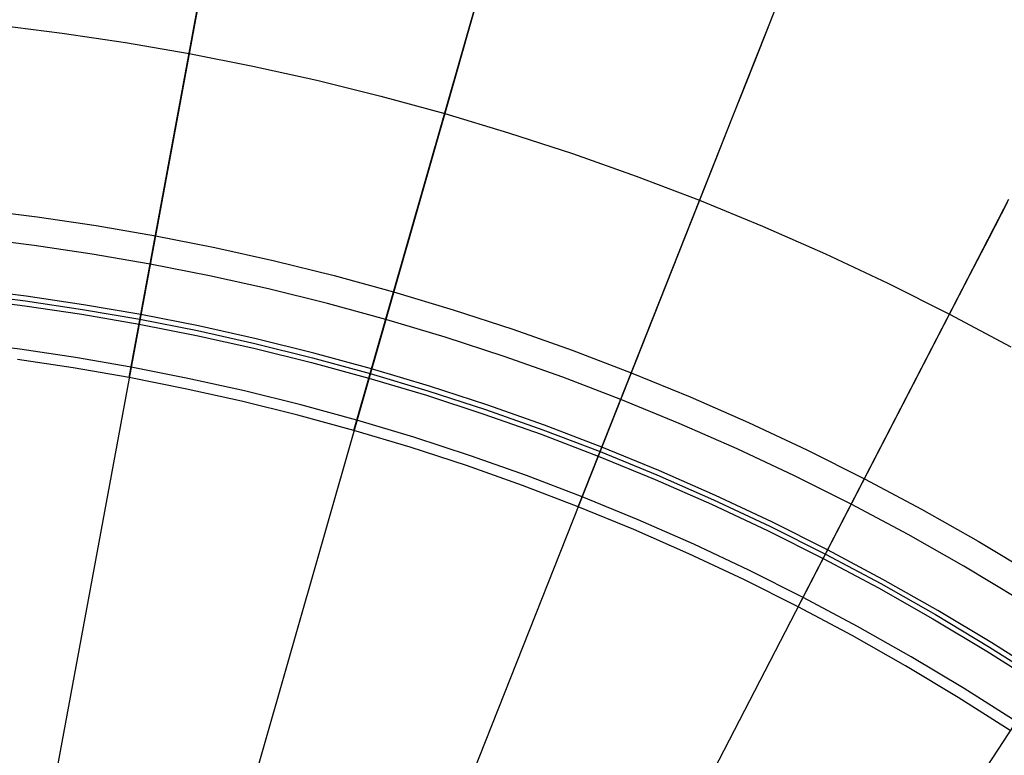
# Model space of a CAD drawing. Header units: millimetres. Extents: x -14 to 488, y -50 to 50.
# Tile 90 of 256: x 212 to 222, y 20 to 27. Entities that reach past the tile are written whole.
import ezdxf

# ---------------------------------------------------------------- set-up
doc = ezdxf.new("R2010")
doc.units = ezdxf.units.MM
doc.header["$MEASUREMENT"] = 0
doc.layers.add('Default', color=7, linetype='Continuous')

msp = doc.modelspace()

# ---------------------------------------------------------------- linework, layer by layer
at = {"layer": 'Default'}
for points in [[(211.9708, 27.0753), (212.6015, 26.9964), (213.2352, 26.902), (213.8713, 26.7921), (214.5092, 26.6662), (215.1485, 26.5241), (215.7886, 26.3658), (216.4288, 26.1909), (217.0687, 25.9993), (217.7074, 25.7909), (218.3445, 25.5656), (218.9793, 25.3234), (219.6111, 25.0641), (220.2393, 24.7878), (220.8632, 24.4945), (221.4821, 24.1844), (222.0954, 23.8573)], [(211.9708, 27.0753), (212.6015, 26.9964), (213.2352, 26.902), (213.8713, 26.7921), (214.5092, 26.6662), (215.1485, 26.5241), (215.7886, 26.3658), (216.4288, 26.1909), (217.0687, 25.9993), (217.7074, 25.7909), (218.3445, 25.5656), (218.9793, 25.3234), (219.6111, 25.0641), (220.2393, 24.7878), (220.8632, 24.4945), (221.4821, 24.1844), (222.0954, 23.8573)], [(211.7616, 25.2311), (212.3497, 25.1575), (212.9405, 25.0696), (213.5335, 24.967), (214.1284, 24.8496), (214.7244, 24.7172), (215.3212, 24.5696), (215.9181, 24.4065), (216.5147, 24.2279), (217.1103, 24.0336), (217.7043, 23.8235), (218.2961, 23.5977), (218.8852, 23.3559), (219.4709, 23.0983), (220.0526, 22.8249), (220.6297, 22.5357), (221.2015, 22.2308), (221.7674, 21.9103), (222.3269, 21.5745)], [(211.6658, 24.387), (212.2344, 24.3158), (212.8056, 24.2308), (213.3789, 24.1317), (213.954, 24.0182), (214.5303, 23.8901), (215.1073, 23.7474), (215.6844, 23.5897), (216.2611, 23.4171), (216.8369, 23.2292), (217.4112, 23.0261), (217.9834, 22.8078), (218.5529, 22.5741), (219.1192, 22.325), (219.6816, 22.0607), (220.2395, 21.781), (220.7923, 21.4863), (221.3395, 21.1764), (221.8803, 20.8517), (222.4143, 20.5123)], [(222.4405, 20.5524), (221.9055, 20.8925), (221.3636, 21.2178), (220.8154, 21.5282), (220.2615, 21.8236), (219.7025, 22.1037), (219.139, 22.3686), (218.5717, 22.6181), (218.001, 22.8523), (217.4277, 23.0711), (216.8523, 23.2746), (216.2754, 23.4628), (215.6976, 23.6358), (215.1193, 23.7937), (214.5412, 23.9368), (213.9638, 24.065), (213.3877, 24.1787), (212.8132, 24.2781), (212.2409, 24.3633), (211.6712, 24.4346)], [(211.6604, 24.339), (212.2278, 24.268), (212.7979, 24.1831), (213.3702, 24.0842), (213.9441, 23.9709), (214.5193, 23.8431), (215.0951, 23.7006), (215.6711, 23.5433), (216.2467, 23.371), (216.8214, 23.1835), (217.3946, 22.9808), (217.9656, 22.7629), (218.5341, 22.5296), (219.0992, 22.281), (219.6605, 22.0172), (220.2173, 21.7381), (220.7691, 21.4439), (221.3151, 21.1347), (221.8549, 20.8106), (222.3879, 20.4719)], [(222.0896, 20.0156), (221.5684, 20.3469), (221.0405, 20.6638), (220.5065, 20.9662), (219.9669, 21.2539), (219.4224, 21.5268), (218.8735, 21.7848), (218.3208, 22.0279), (217.765, 22.256), (217.2065, 22.4691), (216.646, 22.6673), (216.084, 22.8506), (215.5211, 23.0192), (214.9578, 23.1731), (214.3947, 23.3124), (213.8322, 23.4373), (213.271, 23.5481), (212.7113, 23.6449), (212.1539, 23.7279)]]:
    msp.add_lwpolyline(points, dxfattribs=at)
at = {"layer": 'Default', "extrusion": (0.983305, -0.181963, 0)}
for points in [[(63.4054, 101.6635), (63.4024, 101.6775), (63.3991, 101.6915), (63.3953, 101.7056), (63.3912, 101.7197), (63.3867, 101.7339), (63.3818, 101.7481), (63.3766, 101.7622), (63.3709, 101.7764), (63.3648, 101.7905), (63.3584, 101.8046), (63.3515, 101.8186), (63.3442, 101.8326), (63.3365, 101.8465), (63.3284, 101.8603), (63.3199, 101.8739), (63.311, 101.8875), (63.3017, 101.9009), (63.292, 101.9141), (63.2819, 101.9272), (63.2714, 101.9401), (63.2605, 101.9528), (63.2492, 101.9652), (63.2376, 101.9775), (63.2256, 101.9895), (63.2132, 102.0012), (63.2005, 102.0126), (63.1875, 102.0238), (63.1741, 102.0347), (63.1604, 102.0452), (63.1464, 102.0554), (63.1322, 102.0653), (63.1176, 102.0748), (63.1028, 102.084), (63.0878, 102.0928), (63.0725, 102.1013), (63.057, 102.1093), (63.0413, 102.117), (63.0255, 102.1243), (63.0094, 102.1312), (62.9933, 102.1377), (62.977, 102.1437), (62.9605, 102.1494), (62.944, 102.1546), (62.9275, 102.1595), (62.9108, 102.1639), (62.8941, 102.1679), (62.8774, 102.1715), (62.8607, 102.1747), (62.844, 102.1775), (62.8273, 102.1799), (62.8106, 102.1819), (62.794, 102.1835), (62.7775, 102.1847), (62.7611, 102.1856), (62.7447, 102.186), (62.7285, 102.1861), (62.7123, 102.1859), (62.6963, 102.1853), (62.6805, 102.1843), (62.6648, 102.1831), (62.6493, 102.1814), (62.6339, 102.1795), (62.6187, 102.1773), (62.6038, 102.1748)], [(61.9624, 101.4066), (61.9597, 101.4207), (61.9574, 101.4349), (61.9554, 101.4493), (61.9537, 101.4638), (61.9523, 101.4785), (61.9513, 101.4934), (61.9507, 101.5084), (61.9504, 101.5235), (61.9505, 101.5387), (61.951, 101.554), (61.9519, 101.5694), (61.9532, 101.5849), (61.9549, 101.6004), (61.9571, 101.616), (61.9596, 101.6317), (61.9626, 101.6473), (61.966, 101.663), (61.9699, 101.6786), (61.9742, 101.6943), (61.9789, 101.7098), (61.9841, 101.7254), (61.9897, 101.7408), (61.9957, 101.7562), (62.0022, 101.7715), (62.0091, 101.7866), (62.0164, 101.8016), (62.0242, 101.8165), (62.0324, 101.8312), (62.041, 101.8457), (62.05, 101.86), (62.0593, 101.8741), (62.0691, 101.8879), (62.0793, 101.9015), (62.0898, 101.9149), (62.1007, 101.928), (62.112, 101.9408), (62.1235, 101.9534), (62.1354, 101.9656), (62.1476, 101.9775), (62.1601, 101.9891), (62.1729, 102.0003), (62.1859, 102.0112), (62.1992, 102.0218), (62.2127, 102.032), (62.2265, 102.0418), (62.2404, 102.0513), (62.2545, 102.0604), (62.2688, 102.0691), (62.2832, 102.0775), (62.2978, 102.0854), (62.3125, 102.093), (62.3273, 102.1002), (62.3422, 102.107), (62.3572, 102.1135), (62.3722, 102.1195), (62.3872, 102.1252), (62.4023, 102.1305), (62.4174, 102.1355), (62.4325, 102.1401), (62.4476, 102.1443), (62.4627, 102.1481), (62.4777, 102.1516), (62.4927, 102.1548), (62.5076, 102.1576)]]:
    msp.add_lwpolyline(points, dxfattribs=at)
at = {"layer": 'Default', "extrusion": (0.961399, -0.275158, 0)}
for points in [[(82.876, 101.6635), (82.873, 101.6775), (82.8697, 101.6915), (82.8659, 101.7056), (82.8618, 101.7197), (82.8573, 101.7339), (82.8524, 101.7481), (82.8472, 101.7622), (82.8415, 101.7764), (82.8355, 101.7905), (82.829, 101.8046), (82.8221, 101.8186), (82.8148, 101.8326), (82.8071, 101.8465), (82.7991, 101.8603), (82.7906, 101.8739), (82.7816, 101.8875), (82.7723, 101.9009), (82.7626, 101.9141), (82.7525, 101.9272), (82.742, 101.9401), (82.7311, 101.9528), (82.7199, 101.9652), (82.7082, 101.9775), (82.6962, 101.9895), (82.6838, 102.0012), (82.6711, 102.0126), (82.6581, 102.0238), (82.6447, 102.0347), (82.631, 102.0452), (82.617, 102.0554), (82.6028, 102.0653), (82.5882, 102.0748), (82.5734, 102.084), (82.5584, 102.0928), (82.5431, 102.1013), (82.5276, 102.1093), (82.5119, 102.117), (82.4961, 102.1243), (82.48, 102.1312), (82.4639, 102.1377), (82.4476, 102.1437), (82.4312, 102.1494), (82.4147, 102.1546), (82.3981, 102.1595), (82.3814, 102.1639), (82.3647, 102.1679), (82.348, 102.1715), (82.3313, 102.1747), (82.3146, 102.1775), (82.2979, 102.1799), (82.2813, 102.1819), (82.2647, 102.1835), (82.2481, 102.1847), (82.2317, 102.1856), (82.2153, 102.186), (82.1991, 102.1861), (82.1829, 102.1859), (82.167, 102.1853), (82.1511, 102.1843), (82.1354, 102.1831), (82.1199, 102.1814), (82.1045, 102.1795), (82.0894, 102.1773), (82.0744, 102.1748)], [(81.433, 101.4066), (81.4304, 101.4207), (81.428, 101.4349), (81.426, 101.4493), (81.4243, 101.4638), (81.4229, 101.4785), (81.4219, 101.4934), (81.4213, 101.5084), (81.421, 101.5235), (81.4211, 101.5387), (81.4216, 101.554), (81.4225, 101.5694), (81.4238, 101.5849), (81.4256, 101.6004), (81.4277, 101.616), (81.4302, 101.6317), (81.4332, 101.6473), (81.4366, 101.663), (81.4405, 101.6786), (81.4448, 101.6943), (81.4495, 101.7098), (81.4547, 101.7254), (81.4603, 101.7408), (81.4663, 101.7562), (81.4728, 101.7715), (81.4797, 101.7866), (81.487, 101.8016), (81.4948, 101.8165), (81.503, 101.8312), (81.5116, 101.8457), (81.5206, 101.86), (81.53, 101.8741), (81.5397, 101.8879), (81.5499, 101.9015), (81.5604, 101.9149), (81.5713, 101.928), (81.5826, 101.9408), (81.5942, 101.9534), (81.606, 101.9656), (81.6182, 101.9775), (81.6307, 101.9891), (81.6435, 102.0003), (81.6565, 102.0112), (81.6698, 102.0218), (81.6833, 102.032), (81.6971, 102.0418), (81.711, 102.0513), (81.7251, 102.0604), (81.7394, 102.0691), (81.7539, 102.0775), (81.7684, 102.0854), (81.7831, 102.093), (81.7979, 102.1002), (81.8128, 102.107), (81.8278, 102.1135), (81.8428, 102.1195), (81.8578, 102.1252), (81.8729, 102.1305), (81.888, 102.1355), (81.9031, 102.1401), (81.9182, 102.1443), (81.9333, 102.1481), (81.9483, 102.1516), (81.9633, 102.1548), (81.9782, 102.1576)]]:
    msp.add_lwpolyline(points, dxfattribs=at)
at = {"layer": 'Default', "extrusion": (0.929788, -0.368095, 0)}
for points in [[(102.2945, 101.6635), (102.2915, 101.6775), (102.2881, 101.6915), (102.2844, 101.7056), (102.2803, 101.7197), (102.2758, 101.7339), (102.2709, 101.7481), (102.2656, 101.7622), (102.26, 101.7764), (102.2539, 101.7905), (102.2474, 101.8046), (102.2406, 101.8186), (102.2333, 101.8326), (102.2256, 101.8465), (102.2175, 101.8603), (102.209, 101.8739), (102.2001, 101.8875), (102.1908, 101.9009), (102.1811, 101.9141), (102.171, 101.9272), (102.1605, 101.9401), (102.1496, 101.9528), (102.1383, 101.9652), (102.1267, 101.9775), (102.1147, 101.9895), (102.1023, 102.0012), (102.0896, 102.0126), (102.0765, 102.0238), (102.0632, 102.0347), (102.0495, 102.0452), (102.0355, 102.0554), (102.0212, 102.0653), (102.0067, 102.0748), (101.9919, 102.084), (101.9768, 102.0928), (101.9616, 102.1013), (101.9461, 102.1093), (101.9304, 102.117), (101.9145, 102.1243), (101.8985, 102.1312), (101.8823, 102.1377), (101.866, 102.1437), (101.8496, 102.1494), (101.8331, 102.1546), (101.8165, 102.1595), (101.7999, 102.1639), (101.7832, 102.1679), (101.7665, 102.1715), (101.7498, 102.1747), (101.7331, 102.1775), (101.7164, 102.1799), (101.6997, 102.1819), (101.6831, 102.1835), (101.6666, 102.1847), (101.6501, 102.1856), (101.6338, 102.186), (101.6175, 102.1861), (101.6014, 102.1859), (101.5854, 102.1853), (101.5696, 102.1843), (101.5539, 102.1831), (101.5383, 102.1814), (101.523, 102.1795), (101.5078, 102.1773), (101.4928, 102.1748)], [(100.8515, 101.4066), (100.8488, 101.4207), (100.8465, 101.4349), (100.8444, 101.4493), (100.8427, 101.4638), (100.8414, 101.4785), (100.8404, 101.4934), (100.8397, 101.5084), (100.8395, 101.5235), (100.8396, 101.5387), (100.8401, 101.554), (100.841, 101.5694), (100.8423, 101.5849), (100.844, 101.6004), (100.8461, 101.616), (100.8487, 101.6317), (100.8517, 101.6473), (100.8551, 101.663), (100.8589, 101.6786), (100.8632, 101.6943), (100.868, 101.7098), (100.8731, 101.7254), (100.8787, 101.7408), (100.8848, 101.7562), (100.8912, 101.7715), (100.8981, 101.7866), (100.9055, 101.8016), (100.9132, 101.8165), (100.9214, 101.8312), (100.93, 101.8457), (100.939, 101.86), (100.9484, 101.8741), (100.9582, 101.8879), (100.9684, 101.9015), (100.9789, 101.9149), (100.9898, 101.928), (101.001, 101.9408), (101.0126, 101.9534), (101.0245, 101.9656), (101.0367, 101.9775), (101.0492, 101.9891), (101.062, 102.0003), (101.075, 102.0112), (101.0883, 102.0218), (101.1018, 102.032), (101.1155, 102.0418), (101.1295, 102.0513), (101.1436, 102.0604), (101.1579, 102.0691), (101.1723, 102.0775), (101.1869, 102.0854), (101.2016, 102.093), (101.2164, 102.1002), (101.2313, 102.107), (101.2462, 102.1135), (101.2612, 102.1195), (101.2763, 102.1252), (101.2914, 102.1305), (101.3065, 102.1355), (101.3216, 102.1401), (101.3367, 102.1443), (101.3517, 102.1481), (101.3668, 102.1516), (101.3817, 102.1548), (101.3966, 102.1576)]]:
    msp.add_lwpolyline(points, dxfattribs=at)
at = {"layer": 'Default', "extrusion": (0.888284, -0.459295, 0)}
for points in [[(121.3521, 101.6635), (121.3491, 101.6775), (121.3457, 101.6915), (121.342, 101.7056), (121.3379, 101.7197), (121.3334, 101.7339), (121.3285, 101.7481), (121.3233, 101.7622), (121.3176, 101.7764), (121.3115, 101.7905), (121.3051, 101.8046), (121.2982, 101.8186), (121.2909, 101.8326), (121.2832, 101.8465), (121.2751, 101.8603), (121.2666, 101.8739), (121.2577, 101.8875), (121.2484, 101.9009), (121.2387, 101.9141), (121.2286, 101.9272), (121.2181, 101.9401), (121.2072, 101.9528), (121.1959, 101.9652), (121.1843, 101.9775), (121.1723, 101.9895), (121.1599, 102.0012), (121.1472, 102.0126), (121.1342, 102.0238), (121.1208, 102.0347), (121.1071, 102.0452), (121.0931, 102.0554), (121.0789, 102.0653), (121.0643, 102.0748), (121.0495, 102.084), (121.0345, 102.0928), (121.0192, 102.1013), (121.0037, 102.1093), (120.988, 102.117), (120.9721, 102.1243), (120.9561, 102.1312), (120.9399, 102.1377), (120.9236, 102.1437), (120.9072, 102.1494), (120.8907, 102.1546), (120.8742, 102.1595), (120.8575, 102.1639), (120.8408, 102.1679), (120.8241, 102.1715), (120.8074, 102.1747), (120.7907, 102.1775), (120.774, 102.1799), (120.7573, 102.1819), (120.7407, 102.1835), (120.7242, 102.1847), (120.7078, 102.1856), (120.6914, 102.186), (120.6752, 102.1861), (120.659, 102.1859), (120.643, 102.1853), (120.6272, 102.1843), (120.6115, 102.1831), (120.596, 102.1814), (120.5806, 102.1795), (120.5654, 102.1773), (120.5505, 102.1748)], [(119.9091, 101.4066), (119.9064, 101.4207), (119.9041, 101.4349), (119.902, 101.4493), (119.9003, 101.4638), (119.899, 101.4785), (119.898, 101.4934), (119.8973, 101.5084), (119.8971, 101.5235), (119.8972, 101.5387), (119.8977, 101.554), (119.8986, 101.5694), (119.8999, 101.5849), (119.9016, 101.6004), (119.9038, 101.616), (119.9063, 101.6317), (119.9093, 101.6473), (119.9127, 101.663), (119.9166, 101.6786), (119.9209, 101.6943), (119.9256, 101.7098), (119.9307, 101.7254), (119.9363, 101.7408), (119.9424, 101.7562), (119.9489, 101.7715), (119.9558, 101.7866), (119.9631, 101.8016), (119.9709, 101.8165), (119.979, 101.8312), (119.9876, 101.8457), (119.9966, 101.86), (120.006, 101.8741), (120.0158, 101.8879), (120.026, 101.9015), (120.0365, 101.9149), (120.0474, 101.928), (120.0587, 101.9408), (120.0702, 101.9534), (120.0821, 101.9656), (120.0943, 101.9775), (120.1068, 101.9891), (120.1196, 102.0003), (120.1326, 102.0112), (120.1459, 102.0218), (120.1594, 102.032), (120.1732, 102.0418), (120.1871, 102.0513), (120.2012, 102.0604), (120.2155, 102.0691), (120.2299, 102.0775), (120.2445, 102.0854), (120.2592, 102.093), (120.274, 102.1002), (120.2889, 102.107), (120.3038, 102.1135), (120.3189, 102.1195), (120.3339, 102.1252), (120.349, 102.1305), (120.3641, 102.1355), (120.3792, 102.1401), (120.3943, 102.1443), (120.4094, 102.1481), (120.4244, 102.1516), (120.4394, 102.1548), (120.4543, 102.1576)]]:
    msp.add_lwpolyline(points, dxfattribs=at)
at = {"layer": 'Default'}
for points in [[(213.271, 23.5481, 101.4066), (214.1067, 28.0642, 76.8205)], [(217.765, 22.256, 101.4066), (219.4555, 26.5263, 76.8205), (220.0219, 27.9569, 67.1065)], [(216.7743, 27.398, 0.9239), (216.664, 27.0126, 0.8955), (216.5489, 26.6103, 0.8782), (208.8776, -0.1931, 0.8725)], [(215.5211, 23.0192, 101.4066), (216.7848, 27.4347, 76.8205)], [(213.9506, 27.221, 0.8782), (208.8776, -0.1931, 0.8725)], [(219.717, 27.1866, 1.013), (219.5825, 26.847, 0.9632), (219.4415, 26.4908, 0.9239), (219.294, 26.1181, 0.8955), (219.1399, 25.729, 0.8782), (208.8776, -0.1931, 0.8725)], [(219.9669, 21.2539, 101.4066), (222.0764, 25.3336, 76.8205)], [(222.0588, 25.2997, 0.9239), (221.8747, 24.9436, 0.8955), (221.6825, 24.5719, 0.8782), (208.8776, -0.1931, 0.8725)], [(222.1782, 21.328, 102.0748), (221.6261, 21.6596, 102.0748), (221.0658, 21.977, 102.0748), (220.4975, 22.28, 102.0748), (219.9307, 22.5641, 102.0748), (219.357, 22.834, 102.0748), (218.7767, 23.0893, 102.0748), (218.1902, 23.3301, 102.0748), (217.6099, 23.5516, 102.0748), (217.0244, 23.7588, 102.0748), (216.4339, 23.9516, 102.0748), (215.8389, 24.1298, 102.0748), (215.2546, 24.2895, 102.0748), (214.6667, 24.4351, 102.0748), (214.0754, 24.5667, 102.0748), (213.4812, 24.684, 102.0748), (212.9015, 24.7843, 102.0748), (212.3197, 24.8711, 102.0748), (211.7361, 24.9444, 102.0748)], [(222.148, 20.1049, 101.8879), (221.627, 20.4361, 101.8879), (221.0978, 20.7539, 101.8879), (220.5606, 21.0582, 101.8879), (220.0159, 21.3487, 101.8879), (219.4726, 21.621, 101.8879), (218.9227, 21.8797, 101.8879), (218.3665, 22.1244, 101.8879), (217.8043, 22.3552, 101.8879), (217.248, 22.5675, 101.8879), (216.6868, 22.7662, 101.8879), (216.1208, 22.951, 101.8879), (215.5505, 23.1218, 101.8879), (214.9904, 23.2749, 101.8879), (214.4268, 23.4145, 101.8879), (213.86, 23.5406, 101.8879), (213.2904, 23.653, 101.8879), (212.7348, 23.7492, 101.8879), (212.1771, 23.8324, 101.8879), (211.6176, 23.9026, 101.8879)], [(224.1335, 23.142, 0.8782), (208.8776, -0.1931, 0.8725)]]:
    msp.add_polyline3d(points, dxfattribs=at)

doc.saveas('drawing.dxf')
